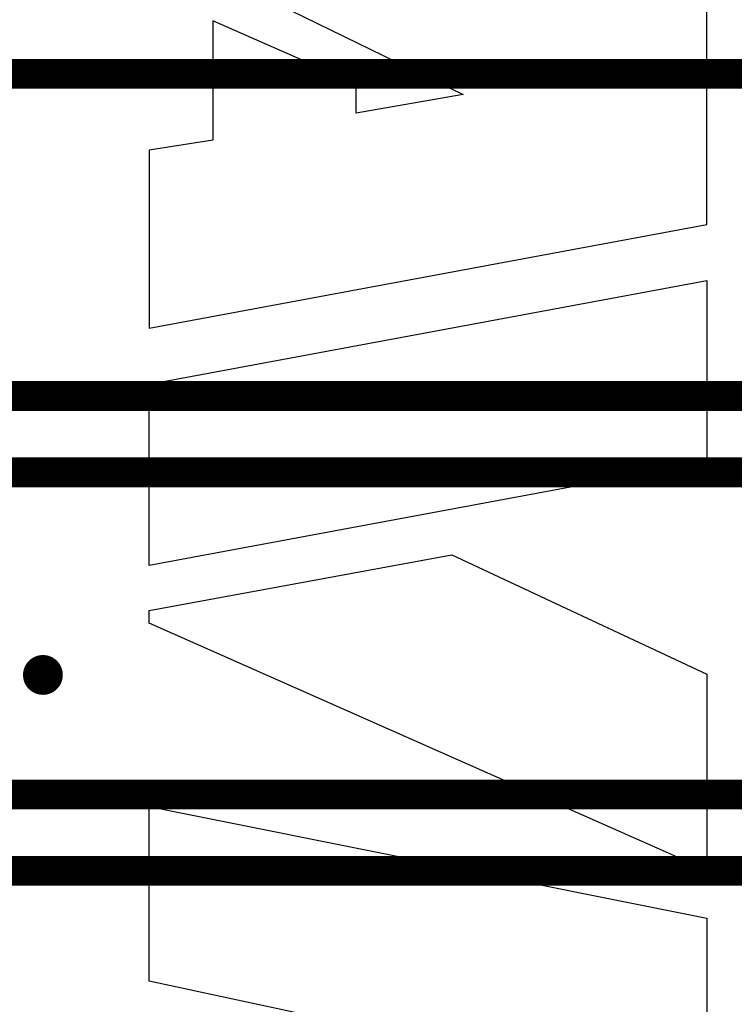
# Model space of a CAD drawing. Header units: millimetres. Extents: x 1.4 to 10.4, y 0 to 10.9.
# Tile 79 of 177: x 4.37 to 4.478, y 5.098 to 5.247. Entities that reach past the tile are written whole.
import ezdxf

# ---------------------------------------------------------------- set-up
doc = ezdxf.new("R2010")
doc.units = ezdxf.units.MM
doc.header["$MEASUREMENT"] = 0
doc.layers.add('TopLayer', color=1, linetype='Continuous')
doc.layers.add('TopOverlay', color=2, linetype='Continuous')

msp = doc.modelspace()

# ---------------------------------------------------------------- linework, layer by layer
at = {"layer": 'TopLayer', "const_width": 0.0045}
for points in [[(4.19024, 5.2385), (5.57024, 5.2385)], [(4.185, 5.19), (5.555, 5.19)], [(4.18024, 5.1785), (5.55024, 5.1785)], [(4.17, 5.13), (5.535, 5.13)], [(4.16524, 5.1185), (5.53024, 5.1185)]]:
    msp.add_lwpolyline(points, dxfattribs=at)
at = {"layer": 'TopOverlay'}
for p, q in [((4.39, 5.2585), (4.4373, 5.2354)), ((4.474, 5.2158), (4.474, 5.2482)), ((4.4212, 5.237), (4.3996, 5.2465)), ((4.3996, 5.2465), (4.3996, 5.2285)), ((4.4212, 5.2326), (4.4212, 5.237)), ((4.4373, 5.2354), (4.4212, 5.2326)), ((4.3996, 5.2285), (4.39, 5.227)), ((4.39, 5.227), (4.39, 5.2002)), ((4.39, 5.2002), (4.474, 5.2158)), ((4.39, 5.1918), (4.474, 5.2074)), ((4.474, 5.2074), (4.474, 5.1801)), ((4.39, 5.1645), (4.39, 5.1918)), ((4.474, 5.1801), (4.39, 5.1645)), ((4.39, 5.1577), (4.4356, 5.1661)), ((4.4356, 5.1661), (4.474, 5.1481)), ((4.39, 5.1558), (4.39, 5.1577)), ((4.474, 5.1186), (4.39, 5.1558)), ((4.474, 5.1481), (4.474, 5.1186)), ((4.39, 5.1019), (4.39, 5.1282)), ((4.39, 5.1282), (4.474, 5.1114)), ((4.474, 5.1114), (4.474, 5.0839)), ((4.474, 5.0839), (4.39, 5.1019))]:
    msp.add_line(p, q, dxfattribs=at)
for points, const_width in [([(4.3765, 5.148, 1), (4.3715, 5.148, 1)], 0.001), ([(4.376, 5.148, 1), (4.372, 5.148, 1)], 0.001), ([(4.3755, 5.148, 1), (4.3725, 5.148, 1)], 0.001), ([(4.375, 5.148, 1), (4.373, 5.148, 1)], 0.001), ([(4.3745, 5.148, 1), (4.3735, 5.148, 1)], 0.001), ([(4.37125, 5.148, 1), (4.37175, 5.148, 1)], 0.0005), ([(4.37175, 5.148, 1), (4.37225, 5.148, 1)], 0.0005), ([(4.37225, 5.148, 1), (4.37275, 5.148, 1)], 0.0005), ([(4.37275, 5.148, 1), (4.37325, 5.148, 1)], 0.0005), ([(4.37325, 5.148, 1), (4.37375, 5.148, 1)], 0.0005), ([(4.37425, 5.148, 1), (4.37475, 5.148, 1)], 0.0005), ([(4.37475, 5.148, 1), (4.37525, 5.148, 1)], 0.0005), ([(4.37525, 5.148, 1), (4.37575, 5.148, 1)], 0.0005), ([(4.37575, 5.148, 1), (4.37625, 5.148, 1)], 0.0005), ([(4.37625, 5.148, 1), (4.37675, 5.148, 1)], 0.0005)]:
    msp.add_lwpolyline(points, format="xyb", close=True, dxfattribs=dict(at, const_width=const_width))

doc.saveas('drawing.dxf')
